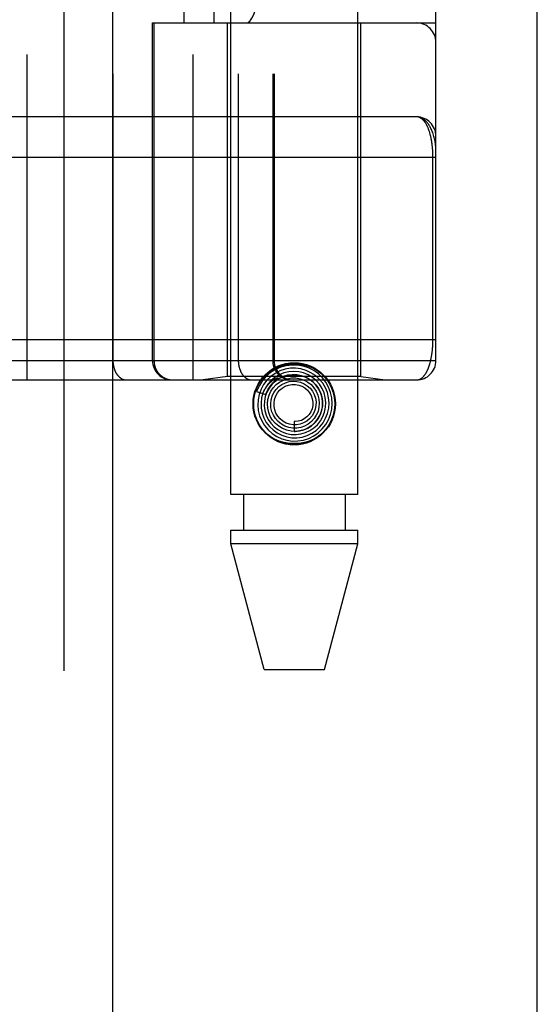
# Model space of a CAD drawing. Header units: inches. Extents: x 0 to 200, y 0 to 129.
# Tile 173 of 256: x 85.019 to 85.818, y 70.246 to 71.766. Entities that reach past the tile are written whole.
import ezdxf

# ---------------------------------------------------------------- set-up
doc = ezdxf.new("R2010")
doc.units = ezdxf.units.IN
doc.header["$LTSCALE"] = 11
doc.header["$MEASUREMENT"] = 0
doc.linetypes.add('HIDDEN', pattern=[0.2, 0.1, -0.1])
doc.layers.get('0').update_dxf_attribs({"linetype": 'CONTINUOUS'})
doc.layers.add('RIGHTHAND_DOOR_ASSEMBLY', color=7, linetype='CONTINUOUS')

msp = doc.modelspace()

# ---------------------------------------------------------------- linework, layer by layer
at = {"color": 3, "linetype": 'Continuous'}
msp.add_line((85.8178, 34.2898), (85.8178, 97.2118), dxfattribs=at)
at = {"layer": 'RIGHTHAND_DOOR_ASSEMBLY', "color": 8, "linetype": 'HIDDEN'}
for p, q in [((85.0871, 93.8608), (85.0871, 34.5108)), ((85.3446, 71.0328), (85.3446, 74.2152)), ((85.5406, 71.0328), (85.5406, 74.2152)), ((85.0298, 73.9121), (85.0298, 71.2096)), ((85.2863, 73.9121), (85.2863, 71.2096)), ((85.1628, 73.8821), (85.1628, 71.2396)), ((85.3563, 73.8821), (85.3563, 71.2396)), ((85.4094, 73.8821), (85.4094, 71.2396)), ((85.4114, 73.8821), (85.4114, 71.2396)), ((85.6613, 71.2396), (85.6613, 73.8821)), ((85.2729, 71.7608), (85.2729, 73.3608)), ((85.3188, 71.7608), (85.3188, 73.3608)), ((85.6313, 73.3608), (85.6313, 71.7608)), ((85.2238, 71.7608), (85.6613, 71.7608)), ((85.2238, 71.2396), (85.2238, 71.7608)), ((85.2261, 71.7608), (85.2261, 71.2396)), ((85.3396, 71.2148), (85.3396, 71.7608)), ((85.5456, 71.2148), (85.5456, 71.7608)), ((85.6567, 71.2721), (85.6567, 71.5541)), ((84.7576, 71.2721), (85.6613, 71.2721)), ((84.9978, 71.2396), (85.6613, 71.2396)), ((85.3396, 71.2148), (85.3021, 71.2096)), ((85.5456, 71.2148), (85.3396, 71.2148)), ((85.4159, 71.2112), (85.4156, 71.2109)), ((85.5456, 71.2148), (85.5831, 71.2096)), ((84.7576, 71.2096), (85.6313, 71.2096)), ((85.4128, 71.2083), (85.4123, 71.2079)), ((85.4132, 71.2087), (85.4128, 71.2083)), ((85.4136, 71.2091), (85.4132, 71.2087)), ((85.4141, 71.2096), (85.4136, 71.2091)), ((85.4156, 71.2109), (85.4141, 71.2096)), ((85.3845, 71.1917), (85.3988, 71.187)), ((85.4426, 71.1453), (85.4426, 71.1303)), ((85.5406, 71.0328), (85.3446, 71.0328)), ((85.3641, 71.0328), (85.3641, 70.9778)), ((85.5211, 71.0328), (85.5211, 70.9778)), ((85.3446, 70.9778), (85.5406, 70.9778)), ((85.3446, 70.9569), (85.3446, 70.9778)), ((85.5406, 70.9569), (85.5406, 70.9778)), ((85.5406, 70.9569), (85.3446, 70.9569)), ((85.3961, 70.7628), (85.3446, 70.9569)), ((85.4891, 70.7628), (85.5406, 70.9569)), ((85.3961, 70.7628), (85.4891, 70.7628))]:
    msp.add_line(p, q, dxfattribs=at)
at = {"layer": 'RIGHTHAND_DOOR_ASSEMBLY', "color": 3, "linetype": 'Continuous'}
msp.add_line((85.1621, 93.8608), (85.1621, 34.5108), dxfattribs=at)
at = {"layer": 'RIGHTHAND_DOOR_ASSEMBLY', "color": 8, "linetype": 'HIDDEN'}
for points in [[(85.6313, 71.6158), (84.7518, 71.6158), (84.746, 71.6159)], [(85.6613, 71.5658), (85.6613, 71.5664), (85.6613, 71.567), (85.6613, 71.5677), (85.6612, 71.5684), (85.6612, 71.5692), (85.6611, 71.57), (85.661, 71.5709), (85.6609, 71.5718), (85.6608, 71.5729), (85.6606, 71.5741), (85.6604, 71.5753), (85.6602, 71.5767), (85.6599, 71.5783), (85.6595, 71.5799), (85.6591, 71.5817), (85.6587, 71.5837), (85.6581, 71.5857), (85.6575, 71.5877), (85.6569, 71.5896), (85.6563, 71.5915), (85.6556, 71.5932), (85.655, 71.5948), (85.6543, 71.5963), (85.6536, 71.5978), (85.6529, 71.5991), (85.6523, 71.6004), (85.6516, 71.6016), (85.6509, 71.6027), (85.6502, 71.6038), (85.6495, 71.6048), (85.6488, 71.6058), (85.6481, 71.6067), (85.6474, 71.6075), (85.6467, 71.6083), (85.6459, 71.6091), (85.6452, 71.6097), (85.6445, 71.6104), (85.6438, 71.611), (85.6431, 71.6116), (85.6424, 71.6121), (85.6417, 71.6126), (85.641, 71.613), (85.6403, 71.6134), (85.6396, 71.6138), (85.6389, 71.6141), (85.6382, 71.6144), (85.6375, 71.6147), (85.6368, 71.6149), (85.6361, 71.6152), (85.6354, 71.6153), (85.6347, 71.6155), (85.634, 71.6156), (85.6333, 71.6157), (85.6326, 71.6158), (85.632, 71.6158), (85.6313, 71.6158)], [(85.6567, 71.5541), (85.6567, 71.5549), (85.6567, 71.5558), (85.6567, 71.5566), (85.6567, 71.5574), (85.6566, 71.5582), (85.6566, 71.5591), (85.6566, 71.5599), (85.6565, 71.5607), (85.6565, 71.5616), (85.6565, 71.5624), (85.6564, 71.5632), (85.6564, 71.5641), (85.6563, 71.5649), (85.6562, 71.5658), (85.6562, 71.5666), (85.6561, 71.5675), (85.656, 71.5684), (85.6559, 71.5692), (85.6558, 71.5701), (85.6557, 71.571), (85.6556, 71.5719), (85.6555, 71.5727), (85.6554, 71.5736), (85.6553, 71.5745), (85.6552, 71.5754), (85.6551, 71.5763), (85.6549, 71.5772), (85.6548, 71.5781), (85.6546, 71.5789), (85.6545, 71.5798), (85.6543, 71.5807), (85.6542, 71.5816), (85.654, 71.5824), (85.6538, 71.5833), (85.6536, 71.5842), (85.6534, 71.585), (85.6532, 71.5859), (85.653, 71.5867), (85.6528, 71.5876), (85.6526, 71.5884), (85.6524, 71.5893), (85.6521, 71.5901), (85.6519, 71.5909), (85.6517, 71.5918), (85.6514, 71.5926), (85.6512, 71.5934), (85.6509, 71.5942), (85.6506, 71.595), (85.6503, 71.5958), (85.6501, 71.5965), (85.6498, 71.5973), (85.6495, 71.5981), (85.6491, 71.5988), (85.6488, 71.5996), (85.6485, 71.6003), (85.6482, 71.601), (85.6478, 71.6018), (85.6475, 71.6025), (85.6471, 71.6031), (85.6468, 71.6038), (85.6464, 71.6045), (85.646, 71.6051), (85.6456, 71.6058), (85.6452, 71.6064), (85.6448, 71.607), (85.6444, 71.6076), (85.644, 71.6082), (85.6435, 71.6088), (85.6431, 71.6093), (85.6427, 71.6098), (85.6422, 71.6103), (85.6417, 71.6108), (85.6413, 71.6113), (85.6408, 71.6118), (85.6403, 71.6122), (85.6398, 71.6126), (85.6393, 71.613), (85.6388, 71.6134), (85.6382, 71.6137), (85.6377, 71.614), (85.6372, 71.6143), (85.6366, 71.6146), (85.6361, 71.6148), (85.6355, 71.6151), (85.6349, 71.6153), (85.6343, 71.6154), (85.6337, 71.6156), (85.6331, 71.6157), (85.6325, 71.6157), (85.6319, 71.6158), (85.6313, 71.6158)], [(85.6613, 71.5533), (84.751, 71.5533)], [(85.6313, 71.2096), (85.6319, 71.2096), (85.6325, 71.2096), (85.6331, 71.2097), (85.6337, 71.2098), (85.6343, 71.2099), (85.6348, 71.2101), (85.6354, 71.2103), (85.636, 71.2105), (85.6365, 71.2107), (85.637, 71.211), (85.6376, 71.2112), (85.6381, 71.2116), (85.6386, 71.2119), (85.6391, 71.2122), (85.6396, 71.2126), (85.6401, 71.213), (85.6406, 71.2134), (85.641, 71.2138), (85.6415, 71.2143), (85.642, 71.2148), (85.6424, 71.2153), (85.6429, 71.2158), (85.6433, 71.2163), (85.6437, 71.2168), (85.6441, 71.2174), (85.6445, 71.2179), (85.6449, 71.2185), (85.6453, 71.2191), (85.6457, 71.2197), (85.6461, 71.2204), (85.6465, 71.221), (85.6468, 71.2217), (85.6472, 71.2223), (85.6475, 71.223), (85.6479, 71.2237), (85.6482, 71.2244), (85.6485, 71.2251), (85.6488, 71.2258), (85.6492, 71.2265), (85.6495, 71.2273), (85.6498, 71.228), (85.65, 71.2288), (85.6503, 71.2295), (85.6506, 71.2303), (85.6509, 71.2311), (85.6511, 71.2319), (85.6514, 71.2326), (85.6516, 71.2334), (85.6519, 71.2342), (85.6521, 71.235), (85.6523, 71.2359), (85.6525, 71.2367), (85.6528, 71.2375), (85.653, 71.2383), (85.6532, 71.2391), (85.6534, 71.24), (85.6535, 71.2408), (85.6537, 71.2417), (85.6539, 71.2425), (85.6541, 71.2434), (85.6542, 71.2442), (85.6544, 71.2451), (85.6545, 71.2459), (85.6547, 71.2468), (85.6548, 71.2477), (85.655, 71.2485), (85.6551, 71.2494), (85.6552, 71.2503), (85.6553, 71.2511), (85.6555, 71.252), (85.6556, 71.2528), (85.6557, 71.2537), (85.6558, 71.2546), (85.6559, 71.2554), (85.6559, 71.2563), (85.656, 71.2571), (85.6561, 71.258), (85.6562, 71.2588), (85.6562, 71.2596), (85.6563, 71.2605), (85.6564, 71.2613), (85.6564, 71.2621), (85.6565, 71.263), (85.6565, 71.2638), (85.6565, 71.2646), (85.6566, 71.2654), (85.6566, 71.2663), (85.6566, 71.2671), (85.6567, 71.2679), (85.6567, 71.2687), (85.6567, 71.2696), (85.6567, 71.2704), (85.6567, 71.2712), (85.6567, 71.2721)], [(85.1628, 71.2396), (85.1628, 71.2389), (85.1628, 71.2382), (85.1628, 71.2376), (85.1628, 71.2369), (85.1629, 71.2363), (85.1629, 71.2356), (85.163, 71.235), (85.1631, 71.2343), (85.1632, 71.2337), (85.1633, 71.2331), (85.1634, 71.2324), (85.1635, 71.2318), (85.1636, 71.2312), (85.1637, 71.2305), (85.1639, 71.2299), (85.164, 71.2293), (85.1642, 71.2287), (85.1644, 71.2281), (85.1646, 71.2275), (85.1648, 71.2269), (85.165, 71.2263), (85.1652, 71.2257), (85.1654, 71.2251), (85.1656, 71.2246), (85.1658, 71.224), (85.1661, 71.2234), (85.1663, 71.2229), (85.1666, 71.2223), (85.1669, 71.2218), (85.1671, 71.2213), (85.1674, 71.2208), (85.1677, 71.2203), (85.168, 71.2198), (85.1683, 71.2193), (85.1687, 71.2188), (85.169, 71.2183), (85.1693, 71.2179), (85.1696, 71.2174), (85.17, 71.217), (85.1703, 71.2166), (85.1707, 71.2162), (85.1711, 71.2158), (85.1714, 71.2154), (85.1718, 71.215), (85.1722, 71.2146), (85.1726, 71.2142), (85.173, 71.2139), (85.1734, 71.2136), (85.1738, 71.2132), (85.1742, 71.2129), (85.1746, 71.2126), (85.175, 71.2124), (85.1754, 71.2121), (85.1759, 71.2118), (85.1763, 71.2116), (85.1767, 71.2114), (85.1772, 71.2111), (85.1776, 71.2109), (85.178, 71.2108), (85.1785, 71.2106), (85.1789, 71.2104), (85.1794, 71.2103), (85.1798, 71.2101), (85.1803, 71.21), (85.1808, 71.2099), (85.1812, 71.2098), (85.1817, 71.2097), (85.1821, 71.2097), (85.1826, 71.2096), (85.1831, 71.2096), (85.1835, 71.2096), (85.184, 71.2096)], [(85.2261, 71.2396), (85.2261, 71.2389), (85.2262, 71.2382), (85.2262, 71.2376), (85.2262, 71.2369), (85.2263, 71.2363), (85.2264, 71.2356), (85.2265, 71.235), (85.2266, 71.2343), (85.2267, 71.2337), (85.2268, 71.2331), (85.227, 71.2324), (85.2271, 71.2318), (85.2273, 71.2312), (85.2275, 71.2305), (85.2277, 71.2299), (85.2279, 71.2293), (85.2281, 71.2287), (85.2284, 71.2281), (85.2286, 71.2275), (85.2289, 71.2269), (85.2292, 71.2263), (85.2295, 71.2257), (85.2298, 71.2251), (85.2301, 71.2246), (85.2304, 71.224), (85.2308, 71.2234), (85.2311, 71.2229), (85.2315, 71.2223), (85.2319, 71.2218), (85.2323, 71.2213), (85.2327, 71.2208), (85.2331, 71.2203), (85.2335, 71.2198), (85.2339, 71.2193), (85.2344, 71.2188), (85.2348, 71.2183), (85.2353, 71.2179), (85.2358, 71.2174), (85.2362, 71.217), (85.2367, 71.2166), (85.2372, 71.2162), (85.2377, 71.2158), (85.2383, 71.2154), (85.2388, 71.215), (85.2393, 71.2146), (85.2399, 71.2142), (85.2404, 71.2139), (85.241, 71.2136), (85.2415, 71.2132), (85.2421, 71.2129), (85.2427, 71.2126), (85.2433, 71.2124), (85.2439, 71.2121), (85.2445, 71.2118), (85.2451, 71.2116), (85.2457, 71.2114), (85.2463, 71.2111), (85.2469, 71.2109), (85.2475, 71.2108), (85.2481, 71.2106), (85.2488, 71.2104), (85.2494, 71.2103), (85.25, 71.2101), (85.2507, 71.21), (85.2513, 71.2099), (85.2519, 71.2098), (85.2526, 71.2097), (85.2532, 71.2097), (85.2539, 71.2096), (85.2545, 71.2096), (85.2552, 71.2096), (85.2558, 71.2096)], [(85.3563, 71.2396), (85.3563, 71.2389), (85.3563, 71.2382), (85.3563, 71.2376), (85.3564, 71.2369), (85.3564, 71.2363), (85.3565, 71.2356), (85.3565, 71.235), (85.3566, 71.2343), (85.3567, 71.2337), (85.3568, 71.2331), (85.3569, 71.2324), (85.357, 71.2318), (85.3571, 71.2312), (85.3573, 71.2305), (85.3574, 71.2299), (85.3576, 71.2293), (85.3577, 71.2287), (85.3579, 71.2281), (85.3581, 71.2275), (85.3583, 71.2269), (85.3585, 71.2263), (85.3587, 71.2257), (85.3589, 71.2251), (85.3591, 71.2246), (85.3594, 71.224), (85.3596, 71.2234), (85.3599, 71.2229), (85.3601, 71.2223), (85.3604, 71.2218), (85.3607, 71.2213), (85.361, 71.2208), (85.3613, 71.2203), (85.3616, 71.2198), (85.3619, 71.2193), (85.3622, 71.2188), (85.3625, 71.2183), (85.3628, 71.2179), (85.3632, 71.2174), (85.3635, 71.217), (85.3639, 71.2166), (85.3642, 71.2162), (85.3646, 71.2158), (85.365, 71.2154), (85.3653, 71.215), (85.3657, 71.2146), (85.3661, 71.2142), (85.3665, 71.2139), (85.3669, 71.2136), (85.3673, 71.2132), (85.3677, 71.2129), (85.3681, 71.2126), (85.3685, 71.2124), (85.369, 71.2121), (85.3694, 71.2118), (85.3698, 71.2116), (85.3703, 71.2114), (85.3707, 71.2111), (85.3711, 71.2109), (85.3716, 71.2108), (85.372, 71.2106), (85.3725, 71.2104), (85.3729, 71.2103), (85.3734, 71.2101), (85.3738, 71.21), (85.3743, 71.2099), (85.3747, 71.2098), (85.3752, 71.2097), (85.3757, 71.2097), (85.3761, 71.2096), (85.3766, 71.2096), (85.3771, 71.2096), (85.3775, 71.2096)], [(85.3889, 71.2067), (85.3936, 71.2131), (85.3989, 71.2186), (85.4051, 71.2234), (85.412, 71.2273), (85.4192, 71.2304), (85.4269, 71.2325), (85.4347, 71.2338), (85.4426, 71.2343), (85.4505, 71.2338), (85.4583, 71.2325), (85.4659, 71.2304), (85.4731, 71.2273), (85.48, 71.2234), (85.4862, 71.2186), (85.4916, 71.2131), (85.4962, 71.2067)], [(85.4726, 71.1233), (85.4797, 71.1282), (85.4859, 71.134), (85.4913, 71.1408), (85.4956, 71.1483), (85.4987, 71.1563), (85.5006, 71.1647), (85.5013, 71.1734), (85.5007, 71.182), (85.4988, 71.1905), (85.4957, 71.1986), (85.4914, 71.2062), (85.4861, 71.2131), (85.4798, 71.2192), (85.4726, 71.2242), (85.4648, 71.2282), (85.4565, 71.231), (85.4478, 71.2325), (85.4391, 71.2327), (85.4303, 71.2317), (85.4218, 71.2294), (85.4137, 71.2258), (85.4062, 71.2212)], [(85.4094, 71.2396), (85.4094, 71.2389), (85.4094, 71.2382), (85.4094, 71.2376), (85.4095, 71.2369), (85.4095, 71.2363), (85.4096, 71.2356), (85.4097, 71.235), (85.4098, 71.2343), (85.4099, 71.2337), (85.4101, 71.2331), (85.4102, 71.2324), (85.4104, 71.2318), (85.4106, 71.2312), (85.4107, 71.2305), (85.4109, 71.2299), (85.4112, 71.2293), (85.4114, 71.2287), (85.4116, 71.2281), (85.4119, 71.2275), (85.4121, 71.2269), (85.4124, 71.2263), (85.4127, 71.2257), (85.413, 71.2251), (85.4133, 71.2246), (85.4137, 71.224), (85.414, 71.2234), (85.4144, 71.2229), (85.4147, 71.2223), (85.4151, 71.2218), (85.4155, 71.2213), (85.4159, 71.2208), (85.4163, 71.2203), (85.4167, 71.2198), (85.4172, 71.2193), (85.4176, 71.2188), (85.4181, 71.2183), (85.4185, 71.2179), (85.419, 71.2174), (85.4195, 71.217), (85.42, 71.2166), (85.4205, 71.2162), (85.421, 71.2158), (85.4215, 71.2154), (85.422, 71.215), (85.4226, 71.2146), (85.4231, 71.2142), (85.4237, 71.2139), (85.4242, 71.2136), (85.4248, 71.2132), (85.4253, 71.2129), (85.4259, 71.2126), (85.4265, 71.2124), (85.4271, 71.2121), (85.4277, 71.2118), (85.4283, 71.2116), (85.4289, 71.2114), (85.4295, 71.2111), (85.4301, 71.2109), (85.4307, 71.2108), (85.4314, 71.2106), (85.432, 71.2104), (85.4326, 71.2103), (85.4333, 71.2101), (85.4339, 71.21), (85.4345, 71.2099), (85.4352, 71.2098), (85.4358, 71.2097), (85.4365, 71.2097), (85.4371, 71.2096), (85.4378, 71.2096), (85.4384, 71.2096), (85.439, 71.2096)], [(85.4624, 71.1239), (85.4696, 71.1273), (85.4762, 71.1318), (85.4821, 71.1373), (85.4871, 71.1436), (85.4911, 71.1506), (85.494, 71.1581), (85.4958, 71.166), (85.4963, 71.1741), (85.4956, 71.1822), (85.4937, 71.1901), (85.4906, 71.1976), (85.4865, 71.2047), (85.4813, 71.211), (85.4752, 71.2164), (85.4683, 71.2209), (85.4609, 71.2244), (85.453, 71.2266), (85.4448, 71.2277), (85.4366, 71.2276), (85.4284, 71.2262), (85.4206, 71.2236)], [(85.4062, 71.2212), (85.3994, 71.2154), (85.3936, 71.2087), (85.3888, 71.2013), (85.3851, 71.1931), (85.3845, 71.1917)], [(85.4206, 71.2236), (85.4132, 71.2198), (85.4064, 71.215), (85.4004, 71.2092), (85.3954, 71.2026), (85.3913, 71.1953), (85.3885, 71.1874), (85.3868, 71.1792), (85.3863, 71.1709), (85.3871, 71.1625), (85.3891, 71.1543), (85.3924, 71.1466), (85.3967, 71.1393), (85.4021, 71.1328), (85.4084, 71.1272), (85.4155, 71.1225), (85.4232, 71.1189), (85.4314, 71.1166), (85.4398, 71.1154), (85.4483, 71.1155), (85.4568, 71.1169), (85.4649, 71.1195), (85.4726, 71.1233)], [(85.4267, 71.2205), (85.4195, 71.2176), (85.4129, 71.2136), (85.4069, 71.2087), (85.4017, 71.2029), (85.3975, 71.1964), (85.3943, 71.1893), (85.3922, 71.1818), (85.3913, 71.174), (85.3916, 71.1662), (85.3931, 71.1585), (85.3958, 71.1511), (85.3995, 71.1442), (85.4043, 71.1379), (85.4099, 71.1324), (85.4164, 71.1278), (85.4235, 71.1242), (85.431, 71.1218), (85.4389, 71.1205), (85.4468, 71.1204), (85.4547, 71.1215), (85.4624, 71.1239)], [(85.3939, 71.1886), (85.3945, 71.19), (85.3951, 71.1913), (85.3957, 71.1926), (85.3963, 71.1938), (85.3969, 71.1949), (85.3975, 71.1959), (85.3982, 71.1969), (85.3988, 71.1979), (85.3994, 71.1988), (85.4, 71.1996), (85.4006, 71.2004), (85.4012, 71.2011), (85.4018, 71.2018), (85.4024, 71.2025), (85.4029, 71.2031), (85.4035, 71.2037), (85.404, 71.2043), (85.4045, 71.2048), (85.405, 71.2053), (85.4055, 71.2058), (85.406, 71.2062), (85.4065, 71.2066), (85.4069, 71.207), (85.4074, 71.2074), (85.4078, 71.2077), (85.4082, 71.208), (85.4086, 71.2084), (85.409, 71.2086), (85.4093, 71.2089), (85.4097, 71.2092), (85.4101, 71.2094), (85.4104, 71.2097), (85.4108, 71.2099), (85.4111, 71.2101), (85.4114, 71.2103), (85.4118, 71.2105), (85.4121, 71.2107), (85.4124, 71.2109), (85.4127, 71.2111), (85.413, 71.2113), (85.4134, 71.2115), (85.4137, 71.2116), (85.414, 71.2118), (85.4143, 71.2119), (85.4146, 71.2121), (85.4148, 71.2122), (85.4151, 71.2123), (85.4154, 71.2124), (85.4156, 71.2125), (85.4159, 71.2126), (85.4161, 71.2127), (85.4163, 71.2128), (85.4166, 71.2128), (85.4168, 71.2128), (85.417, 71.2129), (85.4171, 71.2128), (85.4172, 71.2127), (85.4172, 71.2126), (85.4171, 71.2124), (85.417, 71.2122), (85.4168, 71.2121), (85.4166, 71.2119), (85.4165, 71.2117), (85.4163, 71.2116), (85.4162, 71.2114), (85.416, 71.2113), (85.4159, 71.2112)], [(85.4395, 71.2178), (85.4324, 71.2168), (85.4256, 71.2148), (85.4192, 71.2117), (85.4133, 71.2077), (85.4081, 71.2028), (85.4037, 71.197), (85.4003, 71.1907), (85.3979, 71.1839), (85.3965, 71.1768), (85.3964, 71.1696), (85.3973, 71.1624), (85.3994, 71.1554), (85.4025, 71.1488), (85.4066, 71.1428), (85.4117, 71.1375), (85.4175, 71.133), (85.4239, 71.1295), (85.4309, 71.127), (85.4381, 71.1256), (85.4455, 71.1253), (85.4528, 71.1263)], [(85.3988, 71.187), (85.3994, 71.1887), (85.4026, 71.1952), (85.4067, 71.2011), (85.4117, 71.2064), (85.4175, 71.2107), (85.4238, 71.2141), (85.4306, 71.2164), (85.4377, 71.2176), (85.4448, 71.2177), (85.4519, 71.2167), (85.4587, 71.2145), (85.465, 71.2113), (85.4708, 71.2071), (85.4758, 71.2021), (85.4799, 71.1964), (85.4831, 71.1901), (85.4852, 71.1834), (85.4862, 71.1765), (85.4861, 71.1695), (85.4849, 71.1626), (85.4826, 71.156)], [(85.4065, 71.1921), (85.4102, 71.1976), (85.4148, 71.2024), (85.42, 71.2064), (85.4259, 71.2095), (85.4321, 71.2116), (85.4386, 71.2127), (85.4451, 71.2127), (85.4516, 71.2116), (85.4577, 71.2095), (85.4635, 71.2064), (85.4686, 71.2024), (85.473, 71.1977), (85.4765, 71.1923), (85.4792, 71.1864), (85.4808, 71.1802), (85.4813, 71.1738), (85.4808, 71.1674), (85.4793, 71.1612), (85.4767, 71.1554), (85.4733, 71.1501)], [(85.4528, 71.1263), (85.46, 71.1283), (85.4667, 71.1314), (85.4729, 71.1356), (85.4784, 71.1406), (85.483, 71.1465), (85.4867, 71.153), (85.4894, 71.16), (85.4909, 71.1674), (85.4913, 71.1749), (85.4905, 71.1824), (85.4886, 71.1897), (85.4855, 71.1967), (85.4814, 71.2031), (85.4764, 71.2088), (85.4706, 71.2136), (85.464, 71.2176), (85.4569, 71.2204), (85.4495, 71.2222), (85.4418, 71.2228), (85.4342, 71.2222), (85.4267, 71.2205)], [(85.4426, 71.1303), (85.4438, 71.1303), (85.4506, 71.1309), (85.4572, 71.1326), (85.4635, 71.1353), (85.4692, 71.139), (85.4744, 71.1436), (85.4787, 71.149), (85.4821, 71.155), (85.4846, 71.1614), (85.486, 71.1682), (85.4863, 71.1752), (85.4855, 71.1821), (85.4836, 71.1888), (85.4806, 71.1952), (85.4767, 71.201), (85.4719, 71.2061), (85.4664, 71.2104), (85.4602, 71.2138), (85.4536, 71.2162), (85.4466, 71.2175), (85.4395, 71.2178)], [(85.4123, 71.2079), (85.4121, 71.2077), (85.4118, 71.2074), (85.4116, 71.2072), (85.4113, 71.2069), (85.411, 71.2066), (85.4107, 71.2063), (85.4103, 71.2059), (85.41, 71.2056), (85.4096, 71.2052), (85.4093, 71.2048), (85.4089, 71.2043), (85.4085, 71.2039), (85.4081, 71.2034), (85.4076, 71.2029), (85.4072, 71.2024), (85.4067, 71.2018), (85.4063, 71.2012), (85.4058, 71.2005), (85.4053, 71.1999), (85.4048, 71.1991), (85.4043, 71.1984), (85.4038, 71.1976), (85.4033, 71.1968), (85.4028, 71.1959), (85.4022, 71.195), (85.4017, 71.194), (85.4012, 71.193), (85.4007, 71.1919), (85.4002, 71.1908), (85.3997, 71.1896), (85.3992, 71.1883), (85.3988, 71.187)], [(85.4664, 71.1498), (85.4621, 71.1462), (85.4571, 71.1434), (85.4518, 71.1414), (85.4463, 71.1404), (85.4407, 71.1404), (85.4352, 71.1413), (85.4299, 71.1432), (85.4251, 71.146), (85.4208, 71.1495), (85.4172, 71.1537), (85.4144, 71.1584), (85.4125, 71.1636), (85.4114, 71.1689), (85.4114, 71.1744), (85.4123, 71.1797), (85.4141, 71.1849), (85.4167, 71.1896), (85.4201, 71.1937), (85.4242, 71.1972)], [(85.4146, 71.1951), (85.4188, 71.1993), (85.4237, 71.2028), (85.4291, 71.2054), (85.4348, 71.2071), (85.4407, 71.2078), (85.4466, 71.2075), (85.4524, 71.2062), (85.4578, 71.2039), (85.4628, 71.2007), (85.4671, 71.1968), (85.4707, 71.1922), (85.4735, 71.1871), (85.4754, 71.1816), (85.4762, 71.1759), (85.4761, 71.1701), (85.475, 71.1645), (85.473, 71.1591), (85.4701, 71.1542), (85.4664, 71.1498)], [(85.4242, 71.1972), (85.4288, 71.1999), (85.4338, 71.2017), (85.4391, 71.2027), (85.4443, 71.2027), (85.4495, 71.2018), (85.4545, 71.2), (85.459, 71.1973), (85.463, 71.194), (85.4663, 71.1899), (85.4688, 71.1854), (85.4705, 71.1805), (85.4713, 71.1755), (85.4711, 71.1703), (85.4701, 71.1653), (85.4682, 71.1606), (85.4655, 71.1563), (85.4621, 71.1526), (85.4581, 71.1496)], [(85.4826, 71.156), (85.4793, 71.1499), (85.475, 71.1444), (85.47, 71.1396), (85.4643, 71.1358), (85.458, 71.1329), (85.4514, 71.1311), (85.4445, 71.1303), (85.4377, 71.1307), (85.431, 71.1321), (85.4247, 71.1346), (85.4188, 71.1381), (85.4136, 71.1425), (85.4092, 71.1476), (85.4057, 71.1534), (85.4032, 71.1596), (85.4017, 71.1662), (85.4013, 71.1729), (85.402, 71.1796), (85.4037, 71.186), (85.4065, 71.1921)], [(85.4733, 71.1501), (85.469, 71.1454), (85.4641, 71.1415), (85.4585, 71.1385), (85.4526, 71.1364), (85.4464, 71.1354), (85.4402, 71.1354), (85.434, 71.1365), (85.4282, 71.1385), (85.4227, 71.1415), (85.4179, 71.1453), (85.4138, 71.1499), (85.4105, 71.1551), (85.4081, 71.1607), (85.4067, 71.1667), (85.4063, 71.1728), (85.4069, 71.1788), (85.4086, 71.1846), (85.4112, 71.1901), (85.4146, 71.1951)], [(85.4962, 71.1389), (85.4916, 71.1325), (85.4862, 71.127), (85.48, 71.1222), (85.4731, 71.1183), (85.4659, 71.1152), (85.4583, 71.1131), (85.4505, 71.1118), (85.4426, 71.1114), (85.4347, 71.1118), (85.4269, 71.1131), (85.4192, 71.1152), (85.412, 71.1183), (85.4051, 71.1222), (85.3989, 71.127), (85.3936, 71.1325), (85.3889, 71.1389)], [(85.4581, 71.1496), (85.4536, 71.1473), (85.4489, 71.1458), (85.4439, 71.1453), (85.4426, 71.1453)]]:
    msp.add_lwpolyline(points, dxfattribs=at)
for radius in [0.0635, 0.0625]:
    msp.add_circle((85.4426, 71.1728), radius, dxfattribs=at)
for centre, start, end in [((85.6313, 71.7308), 0, 90), ((85.6313, 71.5858), 0, 89.9999), ((85.2538, 71.2396), 180, 270), ((85.4414, 71.2396), 180, 270), ((85.6313, 71.2396), 270, 360)]:
    msp.add_arc(centre, 0.03, start, end, dxfattribs=at)
msp.add_ellipse((85.3684, 72.0108), major_axis=(0, 0.25), ratio=0.146965, start_param=-3.141593, end_param=-1.570796, dxfattribs=at)

doc.saveas('drawing.dxf')
